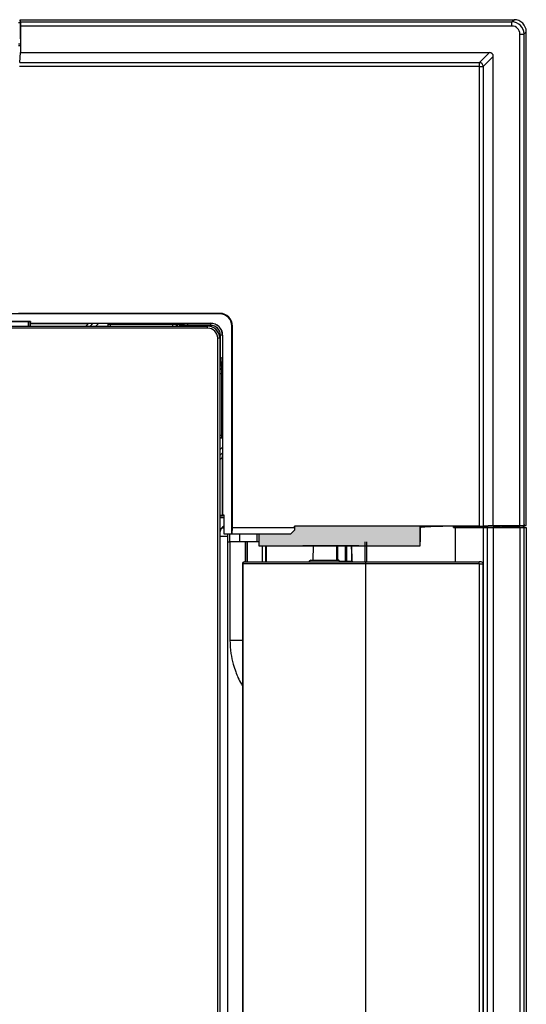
# Model space of a CAD drawing. Header units: millimetres. Extents: x 70863 to 97198, y -18528 to 3008.
# Tile 141 of 148: x 87300 to 87313, y -6608 to -6583. Entities that reach past the tile are written whole.
import ezdxf

# ---------------------------------------------------------------- set-up
doc = ezdxf.new("R2010")
doc.units = ezdxf.units.MM
doc.layers.add('wod-kan-hvac', color=3, linetype='Continuous')

# ---------------------------------------------------------------- blocks, each defined once
blk = doc.blocks.new('PY3_panel')
at = {"linetype": 'ByBlock'}
blk.add_hatch(color=0, dxfattribs=at).paths.add_polyline_path([(585.4, 509.34), (585.4, 508.33), (584.38, 507.31), (576.28, 507.31), (576.28, 504.36), (587.45, 504.36), (601.7, 504.36), (617.27, 504.36), (617.27, 505.38), (617.27, 509.34)], flags=0)
at = {"color": 0, "linetype": 'ByBlock', "lineweight": 25}
for p, q in [((515.62, 637.29), (515.25, 637.29)), ((515.62, 637.72), (515.66, 638.1)), ((515.79, 637.72), (515.62, 637.72)), ((515.62, 637.72), (515.62, 633.19)), ((515.66, 638.1), (641.2, 638.1)), ((640.62, 636.49), (515.7, 636.49)), ((515.7, 636.49), (515.7, 629.73)), ((515.72, 637.52), (515.79, 637.72)), ((515.72, 637.52), (640.62, 637.52)), ((640.62, 637.52), (641.2, 638.1)), ((640.62, 636.49), (640.62, 637.52)), ((642.67, 634.45), (643.69, 634.45)), ((642.67, 509.52), (642.67, 634.45)), ((644.27, 635.03), (643.69, 634.45)), ((643.69, 634.45), (643.69, 509.54)), ((644.27, 509.48), (644.27, 635.03)), ((515.24, 631.93), (515.7, 631.93)), ((515.7, 631.42), (515.24, 631.42)), ((515.26, 631.96), (515.7, 631.96)), ((515.62, 633.19), (515.7, 633.19)), ((515.53, 627.18), (515.7, 629.73)), ((515.7, 629.73), (634.91, 629.73)), ((632.37, 627.18), (634.91, 629.73)), ((635.9, 628.74), (633.36, 626.19)), ((635.9, 509.52), (635.9, 628.74)), ((632.37, 626.19), (515.52, 626.19)), ((515.53, 627.18), (632.37, 627.18)), ((632.37, 626.19), (632.37, 627.18)), ((632.37, 626.19), (633.36, 626.19)), ((632.37, 509.34), (632.37, 626.19)), ((633.36, 626.19), (633.36, 509.36)), ((566.39, 563.29), (513.52, 563.29)), ((566.39, 563.43), (515.19, 563.43)), ((566.39, 563.29), (566.39, 563.43)), ((518.3, 561.34), (513.52, 561.34)), ((518.13, 561.29), (513.53, 561.29)), ((517.67, 561.29), (517.67, 560.22)), ((517.72, 561.29), (517.72, 560.27)), ((517.75, 560.27), (517.75, 561.29)), ((518.18, 560.98), (518.13, 561.29)), ((518.3, 561.34), (518.18, 560.98)), ((518.18, 560.87), (518.18, 560.98)), ((518.18, 560.87), (518.3, 560.93)), ((518.18, 560.87), (518.22, 560.87)), ((518.24, 560.89), (518.22, 560.87)), ((518.22, 560.22), (518.22, 560.87)), ((518.24, 560.89), (533.01, 560.89)), ((518.24, 560.22), (518.24, 560.89)), ((518.3, 560.93), (518.3, 561.34)), ((518.3, 560.93), (564.04, 560.93)), ((533.01, 560.89), (532.34, 560.22)), ((533.02, 560.87), (532.37, 560.22)), ((533.01, 560.89), (533.02, 560.87)), ((533.02, 560.87), (533.45, 560.92)), ((533.45, 560.92), (558.06, 560.92)), ((534.16, 560.92), (533.46, 560.22)), ((533.47, 560.22), (534.17, 560.92)), ((535.62, 560.92), (534.92, 560.22)), ((537.98, 560.22), (537.98, 560.73)), ((537.98, 560.73), (556.03, 560.73)), ((538.04, 560.69), (538.01, 560.73)), ((556.03, 560.73), (556.12, 560.92)), ((557.25, 560.92), (557.16, 560.71)), ((558.06, 560.92), (558.3, 560.9)), ((558.3, 560.9), (564.04, 560.9)), ((564.04, 560.9), (564.04, 560.93)), ((564.04, 560.9), (564.04, 560.38)), ((84.69, 560.22), (563.32, 560.22)), ((84.71, 560.2), (563.3, 560.2)), ((563.3, 559.69), (84.71, 559.69)), ((517.72, 560.27), (517.7, 560.22)), ((517.75, 560.27), (517.72, 560.27)), ((517.8, 560.22), (517.75, 560.27)), ((532.67, 560.22), (532.67, 560.52)), ((538.04, 560.22), (538.04, 560.69)), ((538.04, 560.69), (556.18, 560.69)), ((538.61, 560.22), (538.61, 560.69)), ((555.39, 560.66), (555.63, 560.42)), ((555.63, 560.69), (555.63, 560.42)), ((556.18, 560.69), (556.24, 560.63)), ((556.24, 560.63), (557.24, 560.63)), ((556.24, 560.22), (556.24, 560.45)), ((558.14, 560.45), (556.24, 560.45)), ((557.24, 560.63), (557.16, 560.71)), ((558.11, 560.38), (558.03, 560.22)), ((564.04, 560.38), (558.11, 560.38)), ((563.3, 560.2), (563.32, 560.22)), ((563.3, 559.69), (563.3, 560.2)), ((569.47, 507.34), (569.47, 560.22)), ((569.6, 560.22), (569.47, 560.22)), ((569.6, 509.02), (569.6, 560.22)), ((566.37, 557.12), (565.86, 557.12)), ((565.86, 78.53), (565.86, 557.12)), ((566.39, 557.14), (566.37, 557.12)), ((566.37, 557.12), (566.37, 78.53)), ((566.39, 557.14), (566.39, 78.51)), ((566.56, 551.93), (566.56, 557.86)), ((567.07, 557.86), (566.56, 557.86)), ((567.11, 557.86), (567.07, 557.86)), ((567.07, 557.86), (567.07, 552.12)), ((567.11, 557.86), (567.11, 512.13)), ((566.39, 551.86), (566.56, 551.93)), ((566.63, 551.97), (566.63, 550.06)), ((566.81, 550.06), (566.81, 551.06)), ((566.81, 551.06), (566.89, 550.98)), ((567.09, 551.08), (566.89, 550.98)), ((567.07, 552.12), (567.09, 551.89)), ((567.09, 551.89), (567.09, 527.27)), ((566.39, 550.06), (566.63, 550.06)), ((566.84, 549.22), (566.6, 549.46)), ((566.87, 549.46), (566.6, 549.46)), ((566.87, 550), (566.81, 550.06)), ((566.87, 531.86), (566.87, 550)), ((566.91, 549.86), (567.09, 549.95)), ((566.91, 531.81), (566.91, 549.86)), ((566.39, 532.43), (566.87, 532.43)), ((566.39, 531.86), (566.87, 531.86)), ((566.39, 531.81), (566.91, 531.81)), ((566.87, 531.86), (566.9, 531.83)), ((567.09, 529.44), (566.39, 528.74)), ((567.09, 527.99), (566.39, 527.29)), ((566.39, 527.29), (567.09, 527.99)), ((566.39, 526.19), (567.05, 526.85)), ((567.07, 526.84), (566.39, 526.16)), ((566.39, 526.5), (566.7, 526.5)), ((567.05, 526.85), (567.09, 527.27)), ((567.07, 526.84), (567.05, 526.85)), ((567.07, 512.07), (567.07, 526.84)), ((566.39, 512.07), (567.07, 512.07)), ((567.05, 512.05), (566.39, 512.05)), ((566.39, 511.62), (566.45, 511.57)), ((566.45, 511.55), (566.39, 511.52)), ((567.46, 511.5), (566.39, 511.5)), ((566.45, 511.57), (566.45, 511.55)), ((566.45, 511.57), (567.46, 511.57)), ((567.46, 511.55), (566.45, 511.55)), ((567.11, 512.13), (567.05, 512.01)), ((567.07, 512.07), (567.05, 512.05)), ((567.05, 512.05), (567.05, 512.01)), ((567.15, 512.01), (567.05, 512.01)), ((567.52, 512.13), (567.11, 512.13)), ((567.52, 512.13), (567.15, 512.01)), ((567.46, 511.95), (567.15, 512.01)), ((567.46, 507.36), (567.46, 511.95)), ((567.52, 507.34), (567.52, 512.13)), ((567.46, 508.85), (566.88, 508.85)), ((567.46, 508.93), (566.96, 508.93)), ((569.55, 507.31), (569.6, 509.02)), ((569.6, 509.02), (585.4, 509.02)), ((585.4, 508.33), (584.38, 507.31)), ((585.4, 509.02), (585.4, 509.34)), ((632.37, 509.34), (585.4, 509.34)), ((585.4, 509.02), (585.4, 508.33)), ((617.27, 509.34), (617.27, 505.38)), ((617.27, 509.04), (617.54, 509.04)), ((625.75, 508.97), (625.75, 509.33)), ((626.04, 509.12), (625.75, 508.97)), ((626.04, 509.34), (626.04, 509.12)), ((632.7, 509.12), (626.04, 509.12)), ((626.21, 508.97), (633.33, 508.97)), ((626.21, 508.97), (626.21, 500.26)), ((632.7, 509.12), (633.33, 508.99)), ((633.33, 508.97), (633.33, 508.99)), ((633.33, 508.97), (634.32, 508.97)), ((633.33, 508.97), (633.33, 126.68)), ((635.9, 509.52), (633.36, 509.36)), ((634.32, 508.97), (634.33, 509.11)), ((634.32, 508.97), (634.32, 126.68)), ((634.32, 508.97), (635.9, 508.97)), ((635.91, 509.06), (634.33, 509.11)), ((635.9, 509.52), (642.67, 509.52)), ((635.91, 509.06), (635.9, 508.97)), ((635.9, 508.97), (635.9, 126.68)), ((635.9, 508.97), (642.67, 508.97)), ((637.6, 509.06), (635.91, 509.06)), ((637.6, 509.52), (637.6, 509.06)), ((638.11, 509.07), (638.11, 509.52)), ((638.11, 509.07), (638.14, 509.08)), ((638.14, 509.08), (638.14, 509.52)), ((642.67, 509.08), (638.14, 509.08)), ((639.37, 509.45), (639.37, 509.52)), ((643.9, 509.45), (639.37, 509.45)), ((642.67, 508.97), (642.67, 509.08)), ((642.67, 508.97), (642.67, 126.68)), ((642.67, 508.97), (643.69, 508.97)), ((643.47, 509.45), (643.47, 509.08)), ((643.9, 509.61), (643.69, 509.54)), ((643.69, 508.97), (643.71, 509.07)), ((643.69, 508.97), (643.69, 126.68)), ((643.69, 508.97), (644.29, 508.97)), ((644.29, 508.97), (643.71, 509.07)), ((643.9, 509.45), (643.9, 509.61)), ((644.27, 509.48), (643.9, 509.45)), ((644.29, 508.97), (644.29, 126.68)), ((566.39, 506.8), (568.44, 506.8)), ((567.46, 507.36), (567.52, 507.34)), ((569.47, 507.34), (567.52, 507.34)), ((568.44, 128.86), (568.44, 506.8)), ((568.94, 505.38), (568.94, 507.34)), ((569.55, 507.31), (569.47, 507.34)), ((584.38, 507.31), (569.55, 507.31)), ((571.52, 505.38), (571.52, 507.31)), ((575.91, 505.38), (575.91, 507.31)), ((568.44, 505.38), (568.94, 505.38)), ((571.52, 505.38), (568.94, 505.38)), ((568.98, 505.38), (568.98, 480.34)), ((575.91, 505.38), (571.52, 505.38)), ((572.9, 500.26), (572.9, 505.38)), ((573.34, 505.38), (573.34, 500.26)), ((576.28, 505.38), (575.91, 505.38)), ((577.25, 500.26), (577.25, 504.36)), ((578.08, 500.26), (578.08, 504.36)), ((578.26, 500.26), (578.26, 504.36)), ((601.7, 504.36), (587.45, 504.36)), ((590.09, 504.36), (590.07, 500.67)), ((596.12, 502.72), (596.13, 504.36)), ((598.3, 500.46), (598.31, 504.36)), ((598.58, 504.36), (598.57, 500.46)), ((599.92, 502.51), (599.9, 504.36)), ((600.01, 500.46), (599.97, 504.36)), ((603.34, 500.26), (603.34, 505.38)), ((603.67, 505.38), (603.67, 500.26)), ((589.42, 500.66), (589.46, 500.66)), ((589.46, 500.66), (589.55, 500.67)), ((589.55, 500.67), (596.57, 500.67)), ((596.11, 500.67), (596.12, 501.08)), ((596.12, 501.08), (596.12, 502.72)), ((599.94, 500.87), (599.92, 502.51)), ((599.94, 500.46), (599.94, 500.87)), ((572.12, 499.75), (572.12, 135.91)), ((572.12, 499.75), (572.32, 499.75)), ((572.32, 499.75), (572.33, 499.85)), ((572.32, 135.91), (572.32, 499.75)), ((603.47, 499.75), (572.32, 499.75)), ((572.33, 499.85), (572.34, 499.94)), ((572.34, 499.94), (572.37, 500.03)), ((572.37, 500.03), (572.41, 500.11)), ((572.41, 500.11), (572.46, 500.17)), ((572.46, 500.17), (572.51, 500.22)), ((572.51, 500.22), (572.57, 500.25)), ((572.57, 500.25), (572.63, 500.26)), ((572.63, 500.26), (603.47, 500.26)), ((592.19, 500.3), (592.19, 500.26)), ((593.6, 500.26), (593.6, 500.3)), ((593.79, 500.26), (593.79, 500.3)), ((596.81, 500.46), (598.3, 500.46)), ((598.57, 500.42), (598.57, 500.46)), ((598.57, 500.46), (599.94, 500.46)), ((598.58, 500.39), (598.57, 500.42)), ((598.58, 500.35), (598.58, 500.39)), ((598.6, 500.32), (598.58, 500.35)), ((598.61, 500.29), (598.6, 500.32)), ((598.63, 500.28), (598.61, 500.29)), ((598.65, 500.26), (598.63, 500.28)), ((598.67, 500.26), (598.65, 500.26)), ((599.94, 500.42), (599.94, 500.46)), ((599.95, 500.39), (599.94, 500.42)), ((599.97, 500.35), (599.95, 500.39)), ((599.98, 500.32), (599.97, 500.35)), ((600, 500.29), (599.98, 500.32)), ((600.03, 500.28), (600, 500.29)), ((600.04, 500.36), (600.02, 500.4)), ((600.05, 500.26), (600.03, 500.28)), ((600.08, 500.26), (600.05, 500.26)), ((603.47, 499.75), (603.47, 500.26)), ((603.47, 500.26), (632.29, 500.26)), ((632.29, 499.75), (603.47, 499.75)), ((603.47, 135.91), (603.47, 499.75)), ((632.29, 499.75), (632.29, 500.26)), ((632.81, 500.26), (632.29, 500.26)), ((632.29, 499.75), (633.32, 499.75)), ((632.29, 499.75), (632.29, 135.91)), ((633.32, 135.91), (633.32, 499.75)), ((568.97, 480.34), (572.12, 480.34))]:
    blk.add_line(p, q, dxfattribs=at)
at = {"color": 0, "linetype": 'ByBlock'}
for p, q in [((585.4, 508.33), (584.38, 507.31)), ((585.4, 508.33), (584.38, 507.31)), ((617.27, 509.34), (585.4, 509.34)), ((585.4, 509.34), (585.4, 508.33)), ((585.4, 509.34), (585.4, 508.33)), ((617.27, 509.34), (585.4, 509.34)), ((617.27, 504.36), (617.27, 509.34)), ((617.27, 504.36), (617.27, 509.34)), ((584.38, 507.31), (576.28, 507.31)), ((576.28, 507.31), (576.28, 504.36)), ((576.28, 507.31), (576.28, 504.36)), ((584.38, 507.31), (576.28, 507.31)), ((576.28, 504.36), (617.27, 504.36)), ((576.28, 504.36), (617.27, 504.36))]:
    blk.add_line(p, q, dxfattribs=at)
at = {"color": 0, "linetype": 'ByBlock', "lineweight": 25}
for centre, radius, start, end in [((632.29, 626.11), 1.08, 4.3708, 85.6292), ((566.39, 560.22), 3.21, 0, 90), ((566.39, 560.22), 3.07, 0, 90), ((564.04, 557.86), 3.07, 0, 90), ((564.04, 557.86), 3.04, 0, 90), ((554.37, 560.66), 1.02, 334.3575, 359.9815), ((564.04, 557.86), 2.52, 0, 90), ((566.84, 548.19), 1.02, 90.0185, 115.6425), ((589.55, 500.16), 0.512, 90, 168.463), ((572.63, 499.75), 0.512, 90, 180), ((598.11, 500.45), 0.189, 276.1823, 4.6817), ((600.22, 500.47), 0.205, 180.7586, 269.9957), ((632.81, 499.75), 0.512, 0, 90)]:
    blk.add_arc(centre, radius, start, end, dxfattribs=at)
for centre, major_axis, ratio, start_param, end_param in [((515.72, 636.49), (0, 1.02), 0.017455, 0.05236, 1.570796), ((640.62, 634.44), (2.18, 2.18), 0.999084, 5.499157, 7.067214), ((640.62, 634.44), (-1.45, -1.45), 0.997265, 2.357564, 3.925621), ((641.2, 635.02), (-2.18, -2.18), 0.997265, 2.357564, 3.925621), ((634.84, 628.67), (-0.775, -0.775), 0.935113, 2.389713, 3.893472), ((536.98, 560.73), (1.02, 0), 0.017455, 0.017453, 0.201358), ((556.03, 560.71), (1.13, 0), 0.015818, 0.015813, 1.563417), ((557.13, 560.45), (0.48, 1.02), 0.021021, 4.895267, 5.245796), ((558.06, 560.38), (0.241, 0.512), 0.079183, 4.74958, 6.311649), ((554.37, 561.17), (0, 1.54), 0.005818, 1.887596, 2.241564), ((555.39, 561.17), (0, 0.512), 0.017455, 2.777879, 3.124139), ((554.61, 560.42), (0.725, -0.725), 0.999695, 0.584068, 0.785246), ((556.22, 560.45), (0, 1.02), 0.017455, 4.712389, 4.885459), ((563.3, 557.12), (2.17, 2.17), 0.999797, 5.497939, 7.068431), ((563.3, 557.12), (-1.81, -1.81), 0.999695, 2.356347, 3.926839), ((563.32, 557.14), (2.17, 2.17), 0.999695, 5.497939, 7.068431), ((566.56, 551.89), (0.512, 0.241), 0.079183, 6.254721, 7.816791), ((566.63, 550.95), (1.02, 0.48), 0.021021, 1.037389, 1.387918), ((566.89, 549.85), (0, 1.13), 0.015818, 4.719768, 6.267372), ((566.6, 548.43), (-0.725, 0.725), 0.999695, 5.497939, 5.699117), ((566.63, 550.05), (1.02, 0), 0.017455, 1.397727, 1.570796), ((567.35, 549.22), (0.512, 0), 0.017455, 3.159046, 3.505307), ((567.35, 548.19), (1.54, 0), 0.005818, 4.041622, 4.395589), ((566.9, 530.8), (0, 1.02), 0.017455, 6.081827, 6.265732), ((568.39, 507.51), (-1.45, 1.45), 0.999695, 5.969117, 6.850928), ((568.42, 507.49), (-1.45, 1.45), 0.999695, 5.980907, 6.906456), ((626.21, 509.17), (22.55, 0), 0.008727, 4.691979, 4.712389), ((632.37, 509.36), (1.02, 0), 0.017455, 4.712389, 6.021386), ((637.6, 509.07), (0.512, 0), 0.008727, 4.712389, 6.265732), ((642.67, 509.54), (1.02, 0), 0.017455, 4.712389, 6.230825), ((568.41, 506.8), (0, 2.05), 0.017455, 4.712389, 4.978772), ((591.69, 213.78), (5.09, 712.36), 0.004004, 5.126918, 5.132584)]:
    blk.add_ellipse(centre, major_axis=major_axis, ratio=ratio, start_param=start_param, end_param=end_param, dxfattribs=at)
for points, knots in [([(617.42, 509.34), (617.43, 509.33), (617.47, 509.27), (617.5, 509.17), (617.53, 509.1), (617.54, 509.07)], [0, 0, 0, 0, 0.206465, 0.771603, 1, 1, 1, 1]), ([(625.75, 509.33), (624.33, 509.31), (622.93, 509.29), (620.87, 509.23), (620.19, 509.2), (618.85, 509.13), (618.19, 509.09), (617.54, 509.04)], [0, 0, 0, 0, 0.5, 0.5, 0.75, 0.75, 1, 1, 1, 1]), ([(617.55, 509.08), (617.55, 509.08), (617.55, 509.11), (617.56, 509.19), (617.56, 509.29), (617.55, 509.34), (617.55, 509.34)], [0, 0, 0, 0, 0.001599, 0.319701, 0.922236, 1, 1, 1, 1]), ([(643.71, 509.07), (643.69, 509.07), (643.67, 509.07), (643.63, 509.07), (643.61, 509.07), (643.55, 509.07), (643.51, 509.08), (643.47, 509.08)], [0, 0, 0, 0, 0.25, 0.25, 0.5, 0.5, 1, 1, 1, 1]), ([(573.34, 500.26), (573.34, 500.48), (573.34, 502.19), (573.34, 503.9), (573.34, 505.38)], [0, 0, 0, 0, 0.128638, 1, 1, 1, 1]), ([(596.81, 500.46), (596.79, 500.49), (596.76, 500.57), (596.68, 500.64), (596.61, 500.67), (596.57, 500.67), (596.57, 500.67)], [0, 0, 0, 0, 0.243164, 0.60016, 0.963688, 1, 1, 1, 1]), ([(596.67, 500.26), (596.69, 500.26), (596.73, 500.27), (596.78, 500.3), (596.81, 500.34), (596.82, 500.4), (596.82, 500.44), (596.81, 500.46), (596.81, 500.46)], [0, 0, 0, 0, 0.1991, 0.398659, 0.587203, 0.762818, 0.942507, 1, 1, 1, 1]), ([(598.57, 500.46), (598.55, 500.46), (598.5, 500.46), (598.43, 500.46), (598.37, 500.46), (598.32, 500.46), (598.3, 500.46), (598.3, 500.46)], [0, 0, 0, 0, 0.229708, 0.459405, 0.689092, 0.918785, 1, 1, 1, 1]), ([(568.98, 480.34), (569.02, 479.2), (569.11, 477.15), (569.7, 474.47), (570.34, 472.45), (571.06, 470.75), (571.61, 469.57), (572.04, 468.9), (572.12, 468.78)], [0, 0, 0, 0, 0.280656, 0.506773, 0.678253, 0.803656, 0.964171, 1, 1, 1, 1])]:
    blk.add_open_spline(points, degree=3, knots=knots, dxfattribs=at)
for points in [[(617.55, 509.08), (617.55, 509.08), (617.54, 509.07), (617.54, 509.07)], [(617.54, 509.07), (617.54, 509.06), (617.54, 509.05), (617.54, 509.04)], [(633.05, 509.12), (632.93, 509.12), (632.81, 509.12), (632.7, 509.12)], [(633.33, 509.12), (633.24, 509.12), (633.14, 509.12), (633.05, 509.12)], [(633.65, 509.12), (633.55, 509.12), (633.44, 509.12), (633.33, 509.12)], [(633.97, 509.12), (633.87, 509.12), (633.76, 509.12), (633.65, 509.12)], [(634.33, 509.11), (634.21, 509.12), (634.09, 509.12), (633.97, 509.12)], [(642.67, 509.08), (642.93, 509.08), (643.2, 509.08), (643.47, 509.08)]]:
    blk.add_open_spline(points, degree=3, dxfattribs=at)

msp = doc.modelspace()

# ---------------------------------------------------------------- block references
at = {"layer": 'wod-kan-hvac', "color": 96, "xscale": 0.09999999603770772, "yscale": 0.09999999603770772, "zscale": 0.09999999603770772}
msp.add_blockref('PY3_panel', (87248.925, -6647.073, 1268.675), dxfattribs=at)

doc.saveas('drawing.dxf')
